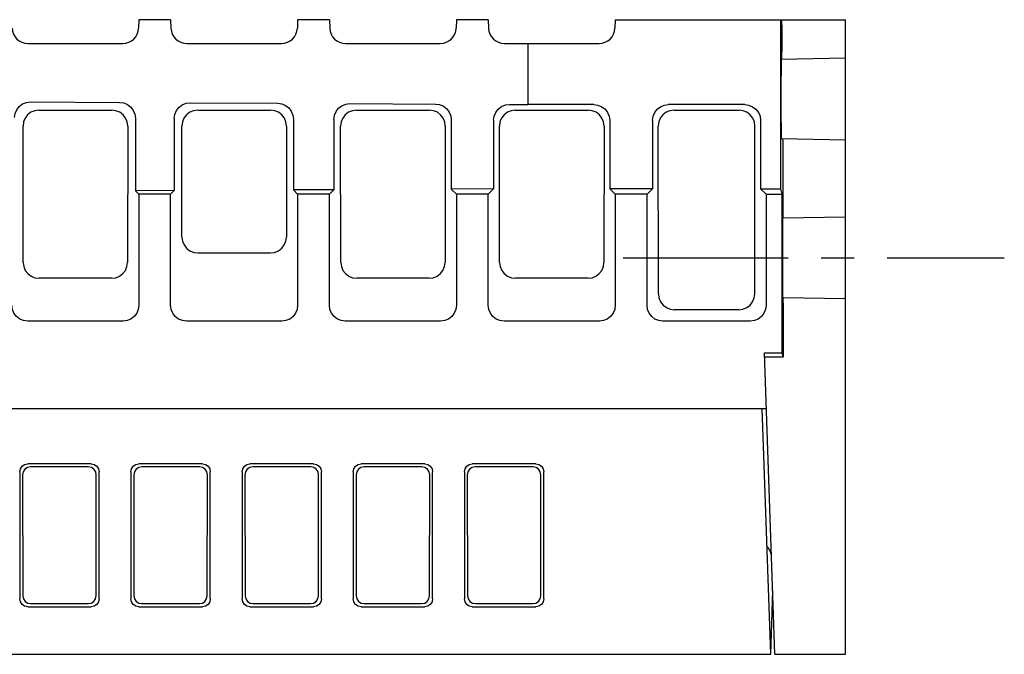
# Model space of a CAD drawing. Header units: millimetres. Extents: x 60 to 816, y 67 to 540.
# Tile 37 of 45: x 728 to 790, y 140 to 180. Entities that reach past the tile are written whole.
import ezdxf

# ---------------------------------------------------------------- set-up
doc = ezdxf.new("R2010")
doc.units = ezdxf.units.MM
doc.header["$LTSCALE"] = 0.327195
doc.linetypes.add('CENTER', pattern=[50.8, 31.75, -6.35, 6.35, -6.35])
doc.layers.add('ALL_AXIS', color=7, linetype='Continuous')
doc.layers.add('ALL_FEATURES', color=7, linetype='Continuous')

msp = doc.modelspace()

# ---------------------------------------------------------------- linework, layer by layer
at = {"layer": 'ALL_AXIS', "color": 7, "linetype": 'CENTER', "lineweight": 25}
msp.add_line((766, 165), (790, 165), dxfattribs=at)
at = {"layer": 'ALL_FEATURES', "color": 7, "linetype": 'Continuous', "lineweight": 25}
for p, q in [((735.5, 180), (735.481, 179.465)), ((737.5, 180), (735.5, 180)), ((737.5, 180), (737.519, 179.465)), ((745.5, 180), (745.481, 179.465)), ((747.5, 180), (745.5, 180)), ((747.5, 180), (747.519, 179.465)), ((755.5, 180), (755.481, 179.465)), ((757.5, 180), (755.5, 180)), ((757.5, 180), (757.519, 179.465)), ((765.5, 180), (765.481, 179.465)), ((765.5, 180), (780, 180)), ((775.913, 180), (775.913, 169.349)), ((775.982, 179.655), (775.981, 179.905)), ((780, 140), (780, 180)), ((775.982, 179.655), (775.983, 178)), ((728.518, 178.5), (734.482, 178.5)), ((738.518, 178.5), (744.482, 178.5)), ((748.518, 178.5), (754.482, 178.5)), ((758.518, 178.5), (764.482, 178.5)), ((760, 178.5), (760, 174.651)), ((775.956, 177.499), (775.952, 177.445)), ((780, 177.57), (775.956, 177.499)), ((728.68, 174.819), (734.29, 174.789)), ((729.203, 174.296), (733.797, 174.296)), ((738.734, 174.765), (744.236, 174.735)), ((739.203, 174.296), (743.797, 174.296)), ((748.788, 174.711), (754.183, 174.682)), ((749.203, 174.296), (753.797, 174.296)), ((758.842, 174.657), (760, 174.651)), ((759.203, 174.296), (763.797, 174.296)), ((764.151, 174.651), (760, 174.651)), ((773.651, 174.651), (768.849, 174.651)), ((769.203, 174.296), (773.297, 174.296)), ((735.284, 173.784), (735.284, 169.216)), ((737.73, 173.771), (737.73, 169.23)), ((745.23, 173.731), (745.23, 169.27)), ((747.784, 173.717), (747.784, 169.284)), ((755.177, 173.677), (755.177, 169.323)), ((757.838, 173.663), (757.838, 169.338)), ((765.151, 173.651), (765.151, 169.349)), ((767.849, 173.651), (767.849, 169.349)), ((774.651, 173.651), (774.651, 169.349)), ((728.215, 164.698), (728.205, 173.296)), ((734.795, 173.296), (734.785, 164.698)), ((738.213, 166.298), (738.205, 173.296)), ((744.795, 173.296), (744.787, 166.298)), ((748.215, 164.698), (748.205, 173.296)), ((754.795, 173.296), (754.785, 164.698)), ((758.215, 164.698), (758.205, 173.296)), ((764.795, 173.296), (764.785, 164.698)), ((768.218, 162.717), (768.205, 173.296)), ((774.282, 162.717), (774.295, 173.296)), ((775.956, 172.501), (780, 172.43)), ((776.07, 171.758), (776.067, 172.206)), ((776.07, 167.847), (776.07, 171.758)), ((747.784, 169.284), (745.23, 169.27)), ((747.5, 169), (747.784, 169.284)), ((757.838, 169.338), (755.177, 169.323)), ((755.5, 169), (755.177, 169.323)), ((757.5, 169), (757.838, 169.338)), ((767.849, 169.349), (765.151, 169.349)), ((765.5, 169), (765.151, 169.349)), ((767.5, 169), (767.849, 169.349)), ((774.651, 169.349), (775.913, 169.349)), ((774.651, 169.349), (775, 169)), ((775.913, 169.349), (776, 169)), ((737.73, 169.23), (735.284, 169.216)), ((735.5, 169), (735.284, 169.216)), ((737.5, 169), (735.5, 169)), ((735.5, 169), (735.5, 161.999)), ((737.5, 169), (737.73, 169.23)), ((737.5, 161.999), (737.5, 169)), ((745.5, 169), (745.23, 169.27)), ((747.5, 169), (745.5, 169)), ((745.5, 169), (745.5, 161.999)), ((747.5, 161.999), (747.5, 169)), ((757.5, 169), (755.5, 169)), ((755.5, 169), (755.5, 161.999)), ((757.5, 161.999), (757.5, 169)), ((767.5, 169), (765.5, 169)), ((765.5, 169), (765.5, 161.999)), ((767.5, 161.999), (767.5, 169)), ((775, 169), (776, 169)), ((775, 169), (775, 161.999)), ((776, 169), (776, 159)), ((776.044, 167.501), (776.039, 167.446)), ((776.044, 167.501), (780, 167.57)), ((739.211, 165.3), (743.789, 165.3)), ((733.784, 163.7), (729.216, 163.7)), ((753.784, 163.7), (749.216, 163.7)), ((763.784, 163.7), (759.216, 163.7)), ((776.039, 162.554), (776.044, 162.499)), ((776.044, 162.499), (780, 162.43)), ((776.07, 162.153), (776.068, 162.403)), ((776.07, 162.153), (776.07, 158.721)), ((773.282, 161.719), (769.218, 161.719)), ((734.501, 161), (728.499, 161)), ((744.501, 161), (738.499, 161)), ((754.501, 161), (748.499, 161)), ((764.501, 161), (758.499, 161)), ((774.001, 161), (768.499, 161)), ((774.895, 159), (776, 159)), ((775.559, 140), (774.895, 159)), ((776, 159), (776.07, 158.721)), ((776.07, 158.721), (774.905, 158.721)), ((658.074, 155.5), (775.017, 155.5)), ((775.3, 140), (774.759, 155.5)), ((732.502, 152), (728.498, 152)), ((739.502, 152), (735.498, 152)), ((746.502, 152), (742.498, 152)), ((753.502, 152), (749.498, 152)), ((760.502, 152), (756.498, 152)), ((728, 151.502), (728, 143.498)), ((728.181, 151.321), (728.193, 143.691)), ((732.321, 151.819), (728.679, 151.819)), ((732.807, 143.691), (732.819, 151.321)), ((733, 143.498), (733, 151.502)), ((735, 151.502), (735, 143.498)), ((735.181, 151.321), (735.193, 143.691)), ((739.321, 151.819), (735.679, 151.819)), ((739.807, 143.691), (739.819, 151.321)), ((740, 143.498), (740, 151.502)), ((742, 151.502), (742, 143.498)), ((742.181, 151.321), (742.193, 143.691)), ((746.321, 151.819), (742.679, 151.819)), ((746.807, 143.691), (746.819, 151.321)), ((747, 143.498), (747, 151.502)), ((749, 151.502), (749, 143.498)), ((749.181, 151.321), (749.193, 143.691)), ((753.321, 151.819), (749.679, 151.819)), ((753.807, 143.691), (753.819, 151.321)), ((754, 143.498), (754, 151.502)), ((756, 151.502), (756, 143.498)), ((756.181, 151.321), (756.193, 143.691)), ((760.321, 151.819), (756.679, 151.819)), ((760.807, 143.691), (760.819, 151.321)), ((761, 143.498), (761, 151.502)), ((775.3, 140), (775.418, 144.022)), ((728.498, 143), (732.502, 143)), ((728.692, 143.194), (732.308, 143.194)), ((735.498, 143), (739.502, 143)), ((735.692, 143.194), (739.308, 143.194)), ((742.498, 143), (746.502, 143)), ((742.692, 143.194), (746.308, 143.194)), ((749.498, 143), (753.502, 143)), ((749.692, 143.194), (753.308, 143.194)), ((756.498, 143), (760.502, 143)), ((756.692, 143.194), (760.308, 143.194)), ((610, 140), (775.3, 140)), ((775.559, 140), (780, 140))]:
    msp.add_line(p, q, dxfattribs=at)
for points in [[(775.981, 179.905), (775.98, 179.976), (775.978, 180)], [(775.978, 177.5), (775.98, 177.524), (775.981, 177.595), (775.982, 177.706), (775.983, 178)], [(775.952, 177.445), (775.947, 177.283), (775.944, 177.022), (775.94, 176.672), (775.937, 176.25), (775.936, 175.771), (775.935, 175.262), (775.935, 174.738), (775.936, 174.229), (775.937, 173.75), (775.94, 173.328), (775.944, 172.978), (775.947, 172.717), (775.952, 172.555), (775.956, 172.501)], [(727.676, 173.825), (727.709, 174.082), (727.808, 174.321), (727.966, 174.527), (728.174, 174.686), (728.417, 174.786), (728.68, 174.819)], [(729.203, 174.296), (728.944, 174.262), (728.704, 174.163), (728.497, 174.004), (728.338, 173.797), (728.239, 173.555), (728.205, 173.296)], [(734.795, 173.296), (734.761, 173.555), (734.662, 173.797), (734.503, 174.004), (734.296, 174.163), (734.056, 174.262), (733.797, 174.296)], [(734.29, 174.789), (734.548, 174.753), (734.788, 174.652), (734.994, 174.491), (735.151, 174.283), (735.25, 174.042), (735.284, 173.784)], [(737.73, 173.771), (737.763, 174.028), (737.862, 174.267), (738.02, 174.473), (738.228, 174.632), (738.471, 174.732), (738.734, 174.765)], [(739.203, 174.296), (738.944, 174.262), (738.704, 174.163), (738.497, 174.004), (738.338, 173.797), (738.239, 173.555), (738.205, 173.296)], [(744.795, 173.296), (744.761, 173.555), (744.662, 173.797), (744.503, 174.004), (744.296, 174.163), (744.056, 174.262), (743.797, 174.296)], [(744.236, 174.735), (744.494, 174.7), (744.734, 174.598), (744.94, 174.438), (745.098, 174.23), (745.197, 173.989), (745.23, 173.731)], [(747.784, 173.717), (747.817, 173.974), (747.916, 174.213), (748.074, 174.419), (748.282, 174.578), (748.525, 174.678), (748.788, 174.711)], [(749.203, 174.296), (748.944, 174.262), (748.704, 174.163), (748.497, 174.004), (748.338, 173.797), (748.239, 173.555), (748.205, 173.296)], [(754.795, 173.296), (754.761, 173.555), (754.662, 173.797), (754.503, 174.004), (754.296, 174.163), (754.056, 174.262), (753.797, 174.296)], [(754.183, 174.682), (754.441, 174.646), (754.681, 174.545), (754.887, 174.384), (755.044, 174.176), (755.143, 173.935), (755.177, 173.677)], [(757.838, 173.663), (757.871, 173.919), (757.97, 174.159), (758.128, 174.365), (758.336, 174.523), (758.579, 174.624), (758.842, 174.657)], [(759.203, 174.296), (758.944, 174.262), (758.704, 174.163), (758.497, 174.004), (758.338, 173.797), (758.239, 173.555), (758.205, 173.296)], [(764.795, 173.296), (764.761, 173.555), (764.662, 173.797), (764.503, 174.004), (764.296, 174.163), (764.056, 174.262), (763.797, 174.296)], [(764.151, 174.651), (764.41, 174.617), (764.651, 174.517), (764.858, 174.358), (765.017, 174.151), (765.117, 173.91), (765.151, 173.651)], [(767.849, 173.651), (767.883, 173.91), (767.983, 174.151), (768.142, 174.358), (768.349, 174.517), (768.59, 174.617), (768.849, 174.651)], [(769.203, 174.296), (768.944, 174.262), (768.704, 174.163), (768.497, 174.004), (768.338, 173.797), (768.239, 173.555), (768.205, 173.296)], [(774.295, 173.296), (774.261, 173.555), (774.162, 173.797), (774.003, 174.004), (773.796, 174.163), (773.556, 174.262), (773.297, 174.296)], [(773.651, 174.651), (773.91, 174.617), (774.151, 174.517), (774.358, 174.358), (774.517, 174.151), (774.617, 173.91), (774.651, 173.651)], [(776.067, 172.206), (776.065, 172.365), (776.063, 172.465), (776.061, 172.499)], [(776.039, 167.446), (776.035, 167.284), (776.031, 167.023), (776.027, 166.673), (776.025, 166.251), (776.023, 165.772), (776.022, 165.262), (776.022, 164.738), (776.023, 164.228), (776.025, 163.749), (776.027, 163.327), (776.031, 162.977), (776.035, 162.716), (776.039, 162.554)], [(776.065, 167.501), (776.067, 167.526), (776.068, 167.597), (776.07, 167.847)], [(738.213, 166.298), (738.247, 166.04), (738.347, 165.8), (738.505, 165.594), (738.711, 165.435), (738.951, 165.335), (739.209, 165.3)], [(743.791, 165.3), (744.049, 165.335), (744.289, 165.435), (744.495, 165.594), (744.653, 165.8), (744.753, 166.04), (744.787, 166.298)], [(728.215, 164.698), (728.25, 164.44), (728.35, 164.199), (728.509, 163.992), (728.716, 163.834), (728.957, 163.734), (729.216, 163.7)], [(733.784, 163.7), (734.043, 163.734), (734.284, 163.834), (734.491, 163.992), (734.65, 164.199), (734.75, 164.44), (734.785, 164.698)], [(748.215, 164.698), (748.25, 164.44), (748.35, 164.199), (748.509, 163.992), (748.716, 163.834), (748.957, 163.734), (749.216, 163.7)], [(753.784, 163.7), (754.043, 163.734), (754.284, 163.834), (754.491, 163.992), (754.65, 164.199), (754.75, 164.44), (754.785, 164.698)], [(758.215, 164.698), (758.25, 164.44), (758.35, 164.199), (758.509, 163.992), (758.716, 163.834), (758.957, 163.734), (759.216, 163.7)], [(763.784, 163.7), (764.043, 163.734), (764.284, 163.834), (764.491, 163.992), (764.65, 164.199), (764.75, 164.44), (764.785, 164.698)], [(768.218, 162.717), (768.252, 162.459), (768.352, 162.218), (768.511, 162.011), (768.718, 161.853), (768.959, 161.753), (769.218, 161.719)], [(773.282, 161.719), (773.541, 161.753), (773.782, 161.853), (773.989, 162.011), (774.148, 162.218), (774.248, 162.459), (774.282, 162.717)], [(776.068, 162.403), (776.067, 162.474), (776.065, 162.499)], [(728.499, 161), (728.241, 161.034), (728, 161.134), (727.793, 161.293), (727.634, 161.5), (727.534, 161.741), (727.5, 161.999)], [(735.5, 161.999), (735.466, 161.741), (735.366, 161.5), (735.207, 161.293), (735, 161.134), (734.759, 161.034), (734.501, 161)], [(738.499, 161), (738.241, 161.034), (738, 161.134), (737.793, 161.293), (737.634, 161.5), (737.534, 161.741), (737.5, 161.999)], [(745.5, 161.999), (745.466, 161.741), (745.366, 161.5), (745.207, 161.293), (745, 161.134), (744.759, 161.034), (744.501, 161)], [(748.499, 161), (748.241, 161.034), (748, 161.134), (747.793, 161.293), (747.634, 161.5), (747.534, 161.741), (747.5, 161.999)], [(755.5, 161.999), (755.466, 161.741), (755.366, 161.5), (755.207, 161.293), (755, 161.134), (754.759, 161.034), (754.501, 161)], [(758.499, 161), (758.241, 161.034), (758, 161.134), (757.793, 161.293), (757.634, 161.5), (757.534, 161.741), (757.5, 161.999)], [(765.5, 161.999), (765.466, 161.741), (765.366, 161.5), (765.207, 161.293), (765, 161.134), (764.759, 161.034), (764.501, 161)], [(768.499, 161), (768.241, 161.034), (768, 161.134), (767.793, 161.293), (767.634, 161.5), (767.534, 161.741), (767.5, 161.999)], [(775, 161.999), (774.966, 161.741), (774.866, 161.5), (774.707, 161.293), (774.5, 161.134), (774.259, 161.034), (774.001, 161)], [(728, 151.502), (728.038, 151.693), (728.146, 151.854), (728.307, 151.962), (728.498, 152)], [(732.502, 152), (732.693, 151.962), (732.854, 151.854), (732.962, 151.693), (733, 151.502)], [(735, 151.502), (735.038, 151.693), (735.146, 151.854), (735.307, 151.962), (735.498, 152)], [(739.502, 152), (739.693, 151.962), (739.854, 151.854), (739.962, 151.693), (740, 151.502)], [(742, 151.502), (742.038, 151.693), (742.146, 151.854), (742.307, 151.962), (742.498, 152)], [(746.502, 152), (746.693, 151.962), (746.854, 151.854), (746.962, 151.693), (747, 151.502)], [(749, 151.502), (749.038, 151.693), (749.146, 151.854), (749.307, 151.962), (749.498, 152)], [(753.502, 152), (753.693, 151.962), (753.854, 151.854), (753.962, 151.693), (754, 151.502)], [(756, 151.502), (756.038, 151.693), (756.146, 151.854), (756.307, 151.962), (756.498, 152)], [(760.502, 152), (760.693, 151.962), (760.854, 151.854), (760.962, 151.693), (761, 151.502)], [(728.679, 151.819), (728.488, 151.781), (728.327, 151.674), (728.219, 151.512), (728.181, 151.321)], [(732.819, 151.321), (732.781, 151.512), (732.673, 151.674), (732.512, 151.781), (732.321, 151.819)], [(735.679, 151.819), (735.488, 151.781), (735.327, 151.674), (735.219, 151.512), (735.181, 151.321)], [(739.819, 151.321), (739.781, 151.512), (739.673, 151.674), (739.512, 151.781), (739.321, 151.819)], [(742.679, 151.819), (742.488, 151.781), (742.327, 151.674), (742.219, 151.512), (742.181, 151.321)], [(746.819, 151.321), (746.781, 151.512), (746.673, 151.674), (746.512, 151.781), (746.321, 151.819)], [(749.679, 151.819), (749.488, 151.781), (749.327, 151.674), (749.219, 151.512), (749.181, 151.321)], [(753.819, 151.321), (753.781, 151.512), (753.673, 151.674), (753.512, 151.781), (753.321, 151.819)], [(756.679, 151.819), (756.488, 151.781), (756.327, 151.674), (756.219, 151.512), (756.181, 151.321)], [(760.819, 151.321), (760.781, 151.512), (760.673, 151.674), (760.512, 151.781), (760.321, 151.819)], [(728.498, 143), (728.307, 143.038), (728.146, 143.146), (728.038, 143.307), (728, 143.498)], [(728.193, 143.691), (728.231, 143.5), (728.339, 143.339), (728.501, 143.232), (728.692, 143.194)], [(732.308, 143.194), (732.499, 143.232), (732.661, 143.339), (732.769, 143.5), (732.807, 143.691)], [(733, 143.498), (732.962, 143.307), (732.854, 143.146), (732.693, 143.038), (732.502, 143)], [(735.498, 143), (735.307, 143.038), (735.146, 143.146), (735.038, 143.307), (735, 143.498)], [(735.193, 143.691), (735.231, 143.5), (735.339, 143.339), (735.501, 143.232), (735.692, 143.194)], [(739.308, 143.194), (739.499, 143.232), (739.661, 143.339), (739.769, 143.5), (739.807, 143.691)], [(740, 143.498), (739.962, 143.307), (739.854, 143.146), (739.693, 143.038), (739.502, 143)], [(742.498, 143), (742.307, 143.038), (742.146, 143.146), (742.038, 143.307), (742, 143.498)], [(742.193, 143.691), (742.231, 143.5), (742.339, 143.339), (742.501, 143.232), (742.692, 143.194)], [(746.308, 143.194), (746.499, 143.232), (746.661, 143.339), (746.769, 143.5), (746.807, 143.691)], [(747, 143.498), (746.962, 143.307), (746.854, 143.146), (746.693, 143.038), (746.502, 143)], [(749.498, 143), (749.307, 143.038), (749.146, 143.146), (749.038, 143.307), (749, 143.498)], [(749.193, 143.691), (749.231, 143.5), (749.339, 143.339), (749.501, 143.232), (749.692, 143.194)], [(753.308, 143.194), (753.499, 143.232), (753.661, 143.339), (753.769, 143.5), (753.807, 143.691)], [(754, 143.498), (753.962, 143.307), (753.854, 143.146), (753.693, 143.038), (753.502, 143)], [(756.498, 143), (756.307, 143.038), (756.146, 143.146), (756.038, 143.307), (756, 143.498)], [(756.193, 143.691), (756.231, 143.5), (756.339, 143.339), (756.501, 143.232), (756.692, 143.194)], [(760.308, 143.194), (760.499, 143.232), (760.661, 143.339), (760.769, 143.5), (760.807, 143.691)], [(761, 143.498), (760.962, 143.307), (760.854, 143.146), (760.693, 143.038), (760.502, 143)]]:
    msp.add_lwpolyline(points, dxfattribs=at)
for centre, start, end in [((728.518, 179.5), 182, 270), ((734.482, 179.5), 270, 358), ((738.518, 179.5), 182, 270), ((744.482, 179.5), 270, 358), ((748.518, 179.5), 182, 270), ((754.482, 179.5), 270, 358), ((758.518, 179.5), 182, 270), ((764.482, 179.5), 270, 358), ((774.345, 146.1), 1.99462, 43.94322)]:
    msp.add_arc(centre, 1, start, end, dxfattribs=at)

doc.saveas('drawing.dxf')
